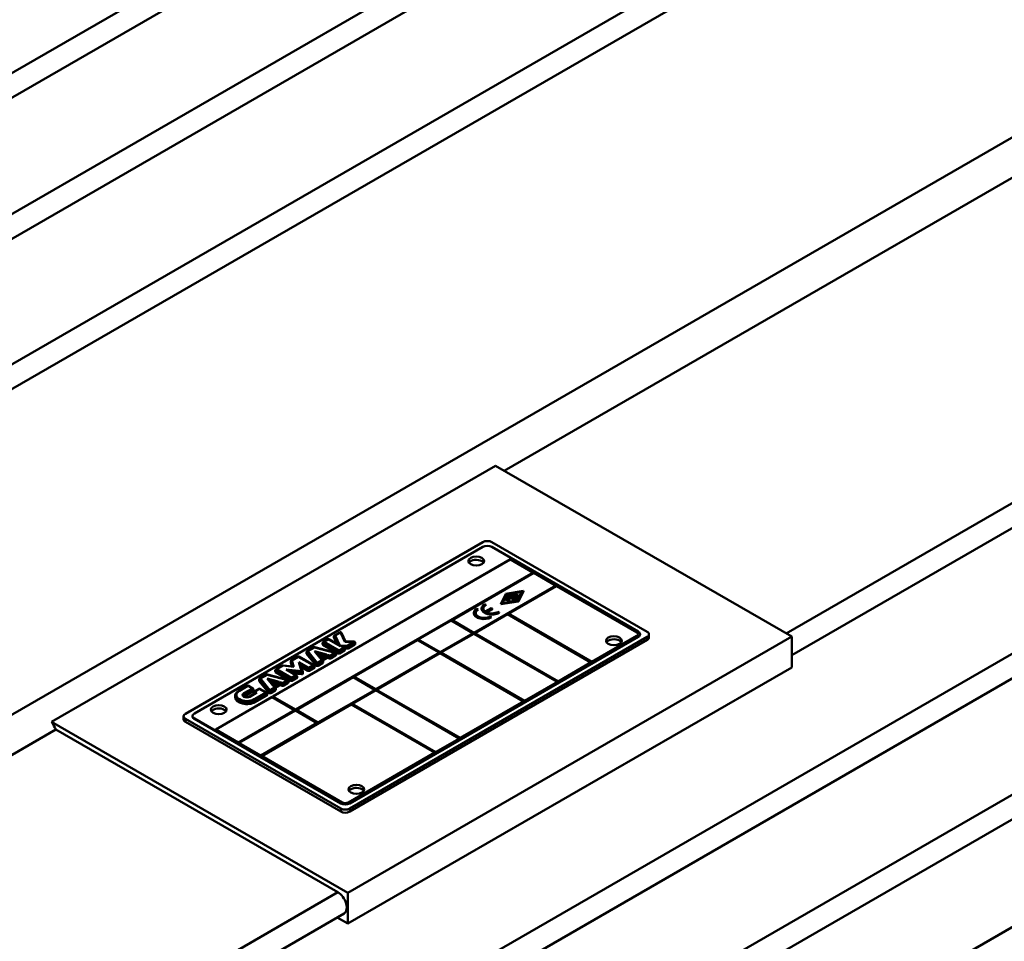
# Model space of a CAD drawing. Header units: millimetres. Extents: x -2791 to 2004, y -1887 to 1428.
# Tile 5 of 20: x -2023 to -1867, y -1302 to -1155. Entities that reach past the tile are written whole.
import ezdxf

# ---------------------------------------------------------------- set-up
doc = ezdxf.new("R2010")
doc.units = ezdxf.units.MM
doc.layers.add('AM_VIS', color=7, linetype='Continuous', lineweight=50)

msp = doc.modelspace()

# ---------------------------------------------------------------- linework, layer by layer
at = {"layer": 'AM_VIS'}
for p, q in [((-2038.235, -1171.308), (-1883.055, -1081.715)), ((-2034.99, -1173.377), (-1880.641, -1084.263)), ((-2027.62, -1187.638), (-1870.327, -1096.825)), ((-2026.923, -1191.178), (-1867.913, -1099.373)), ((-2034.722, -1215.712), (-1857.599, -1113.45)), ((-2190.071, -1309.345), (-1855.185, -1115.998)), ((-1855.185, -1167.874), (-2190.071, -1361.221)), ((-1946.25, -1226.87), (-1852.406, -1172.689)), ((-1901.324, -1252.808), (-1807.48, -1198.627)), ((-1900.465, -1256.254), (-1806.48, -1201.992)), ((-2134.332, -1411.308), (-1799.446, -1217.962)), ((-2133.332, -1414.673), (-1798.446, -1221.327)), ((-2018.362, -1266.886), (-1947.651, -1226.061)), ((-1947.651, -1226.061), (-1900.465, -1253.304)), ((-2127.61, -1429.886), (-1792.724, -1236.54)), ((-1997.03, -1265.592), (-1949.654, -1238.239)), ((-1995.616, -1265.551), (-1949.654, -1239.015)), ((-1948.24, -1238.239), (-1923.491, -1252.528)), ((-1948.24, -1239.015), (-1924.905, -1252.487)), ((-2126.61, -1433.251), (-1791.724, -1239.905)), ((-1945.27, -1240.975), (-1983.135, -1262.836)), ((-1945.27, -1241.016), (-1983.1, -1262.857)), ((-1941.664, -1243.057), (-1945.27, -1240.975)), ((-1945.27, -1241.016), (-1945.27, -1240.975)), ((-1941.699, -1243.077), (-1945.27, -1241.016)), ((-1979.529, -1264.919), (-1941.664, -1243.057)), ((-1941.558, -1243.118), (-1954.604, -1250.65)), ((-1941.558, -1243.159), (-1954.568, -1250.671)), ((-1938.057, -1245.139), (-1941.558, -1243.118)), ((-1941.558, -1243.159), (-1941.558, -1243.118)), ((-1938.093, -1245.159), (-1941.558, -1243.159)), ((-1951.104, -1252.671), (-1938.057, -1245.139)), ((-1937.951, -1245.2), (-1945.623, -1249.63)), ((-1937.951, -1245.241), (-1945.588, -1249.65)), ((-1925.117, -1252.61), (-1937.951, -1245.2)), ((-1937.951, -1245.241), (-1937.951, -1245.2)), ((-1925.117, -1252.651), (-1937.951, -1245.241)), ((-1946.805, -1248.103), (-1946.013, -1246.479)), ((-1945.875, -1246.558), (-1946.559, -1247.961)), ((-1945.875, -1246.599), (-1946.537, -1247.958)), ((-1946.013, -1246.479), (-1943.2, -1246.022)), ((-1943.446, -1246.164), (-1945.875, -1246.558)), ((-1943.467, -1246.208), (-1945.875, -1246.599)), ((-1945.875, -1246.599), (-1945.875, -1246.558)), ((-1945.685, -1246.94), (-1945.685, -1246.899)), ((-1945.002, -1246.736), (-1945.123, -1246.805)), ((-1945.002, -1246.777), (-1945.123, -1246.846)), ((-1945.123, -1246.846), (-1945.123, -1246.805)), ((-1945.002, -1246.777), (-1945.002, -1246.736)), ((-1944.861, -1246.654), (-1944.437, -1246.409)), ((-1944.295, -1246.981), (-1944.861, -1246.654)), ((-1944.861, -1246.695), (-1944.861, -1246.654)), ((-1944.295, -1247.022), (-1944.861, -1246.695)), ((-1944.316, -1246.479), (-1944.62, -1246.654)), ((-1944.62, -1246.654), (-1944.507, -1246.719)), ((-1944.316, -1246.519), (-1944.585, -1246.675)), ((-1944.507, -1246.719), (-1944.345, -1246.626)), ((-1944.437, -1246.409), (-1944.316, -1246.479)), ((-1944.246, -1246.683), (-1944.408, -1246.777)), ((-1944.408, -1246.777), (-1944.295, -1246.842)), ((-1944.246, -1246.724), (-1944.373, -1246.797)), ((-1944.345, -1246.626), (-1944.246, -1246.683)), ((-1944.316, -1246.519), (-1944.316, -1246.479)), ((-1944.295, -1246.842), (-1943.991, -1246.666)), ((-1943.871, -1246.736), (-1944.295, -1246.981)), ((-1943.871, -1246.777), (-1944.295, -1247.022)), ((-1944.246, -1246.724), (-1944.246, -1246.683)), ((-1944.129, -1247.566), (-1943.446, -1246.164)), ((-1943.2, -1246.022), (-1943.992, -1247.646)), ((-1943.2, -1246.063), (-1943.992, -1247.687)), ((-1943.991, -1246.666), (-1943.871, -1246.736)), ((-1943.871, -1246.777), (-1943.871, -1246.736)), ((-1943.2, -1246.063), (-1943.2, -1246.022)), ((-1949.384, -1248.139), (-1949.197, -1248.247)), ((-1949.197, -1248.288), (-1949.197, -1248.247)), ((-1943.992, -1247.646), (-1946.805, -1248.103)), ((-1943.992, -1247.687), (-1946.805, -1248.144)), ((-1946.805, -1248.144), (-1946.805, -1248.103)), ((-1946.559, -1247.961), (-1944.129, -1247.566)), ((-1946.134, -1247.389), (-1945.709, -1247.144)), ((-1946.014, -1247.458), (-1946.134, -1247.389)), ((-1946.134, -1247.43), (-1946.134, -1247.389)), ((-1946.014, -1247.499), (-1946.134, -1247.43)), ((-1945.851, -1247.365), (-1946.014, -1247.458)), ((-1945.851, -1247.405), (-1946.014, -1247.499)), ((-1946.014, -1247.499), (-1946.014, -1247.458)), ((-1945.405, -1247.622), (-1945.851, -1247.365)), ((-1945.851, -1247.405), (-1945.851, -1247.365)), ((-1945.405, -1247.663), (-1945.851, -1247.405)), ((-1945.589, -1247.213), (-1945.752, -1247.307)), ((-1945.752, -1247.307), (-1945.306, -1247.565)), ((-1945.589, -1247.254), (-1945.717, -1247.328)), ((-1945.709, -1247.144), (-1945.589, -1247.213)), ((-1945.589, -1247.254), (-1945.589, -1247.213)), ((-1945.306, -1247.565), (-1945.405, -1247.622)), ((-1945.306, -1247.605), (-1945.405, -1247.663)), ((-1945.405, -1247.663), (-1945.405, -1247.622)), ((-1945.306, -1247.605), (-1945.306, -1247.565)), ((-1945.257, -1247.031), (-1944.768, -1246.996)), ((-1944.747, -1247.094), (-1945.237, -1247.128)), ((-1945.237, -1247.169), (-1945.237, -1247.128)), ((-1944.747, -1247.135), (-1945.237, -1247.169)), ((-1945.002, -1247.389), (-1944.882, -1247.32)), ((-1945.002, -1247.43), (-1945.002, -1247.389)), ((-1944.747, -1247.135), (-1944.747, -1247.094)), ((-1944.319, -1247.267), (-1944.319, -1247.226)), ((-1944.295, -1247.022), (-1944.295, -1246.981)), ((-1943.992, -1247.687), (-1943.992, -1247.646)), ((-1951.092, -1249.558), (-1951.092, -1249.517)), ((-1945.73, -1249.691), (-1950.997, -1252.732)), ((-1945.73, -1249.732), (-1950.962, -1252.753)), ((-1950.613, -1248.849), (-1950.426, -1248.957)), ((-1950.426, -1248.997), (-1950.426, -1248.957)), ((-1949.863, -1248.848), (-1949.863, -1248.807)), ((-1949.284, -1249.312), (-1948.318, -1248.754)), ((-1948.134, -1248.86), (-1949.1, -1249.418)), ((-1948.134, -1248.901), (-1949.061, -1249.436)), ((-1948.318, -1248.754), (-1948.134, -1248.86)), ((-1948.134, -1248.901), (-1948.134, -1248.86)), ((-1947.256, -1249.368), (-1947.069, -1249.475)), ((-1947.069, -1249.516), (-1947.069, -1249.475)), ((-1932.401, -1257.386), (-1945.73, -1249.691)), ((-1945.73, -1249.732), (-1945.73, -1249.691)), ((-1932.436, -1257.407), (-1945.73, -1249.732)), ((-1945.623, -1249.63), (-1932.294, -1257.325)), ((-1954.71, -1250.711), (-1959.978, -1253.753)), ((-1954.71, -1250.752), (-1959.942, -1253.773)), ((-1951.21, -1252.732), (-1954.71, -1250.711)), ((-1954.71, -1250.752), (-1954.71, -1250.711)), ((-1951.245, -1252.753), (-1954.71, -1250.752)), ((-1954.604, -1250.65), (-1951.104, -1252.671)), ((-1948.485, -1250.077), (-1948.298, -1250.185)), ((-1948.298, -1250.226), (-1948.298, -1250.185)), ((-1973.274, -1253.097), (-1972.454, -1252.624)), ((-1973.174, -1253.107), (-1972.354, -1252.634)), ((-1972.369, -1254.841), (-1973.174, -1253.107)), ((-1972.354, -1252.634), (-1971.661, -1254.127)), ((-1972.173, -1252.713), (-1971.533, -1254.09)), ((-1956.478, -1255.774), (-1951.21, -1252.732)), ((-1951.104, -1252.794), (-1956.371, -1255.835)), ((-1951.104, -1252.834), (-1956.336, -1255.855)), ((-1937.775, -1260.489), (-1951.104, -1252.794)), ((-1951.104, -1252.834), (-1951.104, -1252.794)), ((-1937.81, -1260.509), (-1951.104, -1252.834)), ((-1950.997, -1252.732), (-1937.668, -1260.428)), ((-1932.294, -1257.325), (-1925.117, -1253.181)), ((-1925.117, -1252.651), (-1925.117, -1252.61)), ((-1924.612, -1252.936), (-1924.612, -1252.896)), ((-1923.198, -1253.426), (-1923.198, -1252.936)), ((-2122.051, -1447.792), (-1787.165, -1254.446)), ((-1975.184, -1254.519), (-1975.184, -1254.315)), ((-1975.125, -1254.601), (-1975.125, -1254.397)), ((-1975.125, -1254.397), (-1972.76, -1255.762)), ((-1975.125, -1254.601), (-1972.76, -1255.966)), ((-1975.084, -1254.142), (-1974.373, -1253.732)), ((-1974.984, -1254.152), (-1974.273, -1253.742)), ((-1972.618, -1255.517), (-1974.984, -1254.152)), ((-1974.273, -1253.742), (-1972.369, -1254.841)), ((-1974.173, -1253.732), (-1972.643, -1254.616)), ((-1973.374, -1253.474), (-1973.374, -1253.27)), ((-1973.367, -1253.504), (-1973.367, -1253.3)), ((-1973.367, -1253.3), (-1972.799, -1254.525)), ((-1973.367, -1253.504), (-1972.928, -1254.451)), ((-1971.314, -1254.764), (-1972.361, -1254.764)), ((-1972.361, -1254.764), (-1971.837, -1255.066)), ((-1971.661, -1254.127), (-1970.21, -1254.127)), ((-1971.573, -1254.09), (-1970.21, -1254.09)), ((-1970.21, -1254.127), (-1971.314, -1254.764)), ((-1971.314, -1254.764), (-1971.314, -1254.904)), ((-1900.465, -1253.304), (-1971.176, -1294.128)), ((-1971.102, -1254.968), (-1970.069, -1254.372)), ((-1971.102, -1255.172), (-1970.069, -1254.576)), ((-1924.905, -1253.304), (-1970.867, -1279.84)), ((-1924.905, -1253.345), (-1970.867, -1279.881)), ((-1923.491, -1253.345), (-1970.867, -1280.697)), ((-1923.491, -1253.835), (-1970.867, -1281.187)), ((-1960.084, -1253.814), (-1970.231, -1259.673)), ((-1970.21, -1254.127), (-1970.21, -1254.09)), ((-1960.084, -1253.855), (-1970.195, -1259.693)), ((-1970.069, -1254.372), (-1970.069, -1254.576)), ((-1970.01, -1254.494), (-1970.01, -1254.29)), ((-1956.584, -1255.835), (-1960.084, -1253.814)), ((-1960.084, -1253.855), (-1960.084, -1253.814)), ((-1956.619, -1255.855), (-1960.084, -1253.855)), ((-1959.978, -1253.753), (-1956.478, -1255.774)), ((-1924.905, -1253.345), (-1924.905, -1253.304)), ((-1923.491, -1253.835), (-1923.491, -1253.345)), ((-1900.465, -1258.203), (-1900.465, -1253.304)), ((-1977.754, -1256.003), (-1977.754, -1255.799)), ((-1977.736, -1255.848), (-1976.231, -1257.711)), ((-1977.736, -1256.052), (-1977.736, -1255.848)), ((-1977.736, -1256.052), (-1976.231, -1257.915)), ((-1977.654, -1255.626), (-1976.58, -1255.006)), ((-1977.554, -1255.636), (-1976.48, -1255.016)), ((-1976.05, -1257.498), (-1977.554, -1255.636)), ((-1974.55, -1256.152), (-1976.491, -1255.63)), ((-1976.491, -1255.63), (-1975.586, -1256.75)), ((-1976.48, -1255.016), (-1973.254, -1255.884)), ((-1976.428, -1254.986), (-1973.202, -1255.855)), ((-1976.136, -1255.915), (-1975.538, -1256.655)), ((-1976.031, -1256.045), (-1974.974, -1256.329)), ((-1975.82, -1256.305), (-1975.215, -1256.468)), ((-1975.586, -1256.75), (-1974.55, -1256.152)), ((-1975.543, -1256.658), (-1974.793, -1256.225)), ((-1974.435, -1256.184), (-1975.532, -1256.817)), ((-1973.983, -1256.305), (-1974.435, -1256.184)), ((-1973.254, -1255.884), (-1973.983, -1256.305)), ((-1973.842, -1256.55), (-1973.113, -1256.129)), ((-1973.842, -1256.754), (-1973.113, -1256.333)), ((-1973.113, -1256.129), (-1973.113, -1256.333)), ((-1973.054, -1256.252), (-1973.054, -1256.048)), ((-1972.76, -1255.762), (-1972.76, -1255.966)), ((-1971.837, -1255.066), (-1972.618, -1255.517)), ((-1972.477, -1255.762), (-1971.696, -1255.311)), ((-1972.477, -1255.966), (-1971.696, -1255.515)), ((-1972.477, -1255.966), (-1972.477, -1255.762)), ((-1972.19, -1254.829), (-1971.787, -1255.061)), ((-1972.061, -1254.904), (-1971.314, -1254.904)), ((-1971.696, -1255.311), (-1971.696, -1255.515)), ((-1971.682, -1255.189), (-1971.173, -1255.189)), ((-1971.667, -1255.475), (-1971.667, -1255.27)), ((-1971.173, -1254.985), (-1971.173, -1255.189)), ((-1971.102, -1255.172), (-1971.102, -1254.968)), ((-1966.731, -1261.693), (-1956.584, -1255.835)), ((-1956.478, -1255.896), (-1966.625, -1261.755)), ((-1956.478, -1255.937), (-1966.589, -1261.775)), ((-1943.149, -1263.592), (-1956.478, -1255.896)), ((-1956.478, -1255.937), (-1956.478, -1255.896)), ((-1943.184, -1263.612), (-1956.478, -1255.937)), ((-1956.371, -1255.835), (-1943.043, -1263.53)), ((-1981.484, -1257.881), (-1979.911, -1258.041)), ((-1980.273, -1257.458), (-1980.273, -1257.253)), ((-1980.27, -1257.478), (-1980.27, -1257.274)), ((-1980.27, -1257.274), (-1980.04, -1258.028)), ((-1980.27, -1257.478), (-1980.104, -1258.021)), ((-1980.173, -1257.08), (-1979.155, -1256.492)), ((-1980.073, -1257.09), (-1979.055, -1256.502)), ((-1979.767, -1258.093), (-1980.073, -1257.09)), ((-1979.055, -1256.502), (-1976.689, -1257.868)), ((-1977.4, -1258.278), (-1978.967, -1257.372)), ((-1978.967, -1257.372), (-1978.529, -1258.808)), ((-1978.955, -1256.492), (-1976.589, -1257.858)), ((-1978.669, -1257.828), (-1978.338, -1258.913)), ((-1978.653, -1257.881), (-1977.541, -1258.523)), ((-1976.689, -1257.868), (-1977.4, -1258.278)), ((-1976.231, -1257.711), (-1976.231, -1257.915)), ((-1975.321, -1257.078), (-1976.05, -1257.498)), ((-1975.909, -1257.743), (-1975.18, -1257.323)), ((-1975.909, -1257.948), (-1975.18, -1257.527)), ((-1975.909, -1257.948), (-1975.909, -1257.743)), ((-1975.532, -1256.817), (-1975.321, -1257.078)), ((-1975.325, -1256.918), (-1975.166, -1257.115)), ((-1975.267, -1256.99), (-1974.392, -1256.486)), ((-1975.18, -1257.323), (-1975.18, -1257.527)), ((-1975.155, -1257.13), (-1974.392, -1256.69)), ((-1975.121, -1257.445), (-1975.121, -1257.241)), ((-1974.392, -1256.69), (-1974.392, -1256.486)), ((-1974.392, -1256.486), (-1974.068, -1256.573)), ((-1974.392, -1256.69), (-1974.068, -1256.777)), ((-1974.068, -1256.573), (-1974.068, -1256.777)), ((-1973.842, -1256.754), (-1973.842, -1256.55)), ((-1937.668, -1260.428), (-1932.401, -1257.386)), ((-1985.196, -1259.98), (-1984.122, -1259.36)), ((-1985.096, -1259.99), (-1984.022, -1259.37)), ((-1984.022, -1259.37), (-1980.796, -1260.238)), ((-1983.97, -1259.34), (-1980.744, -1260.208)), ((-1982.723, -1258.872), (-1982.723, -1258.668)), ((-1982.665, -1258.954), (-1982.665, -1258.75)), ((-1982.665, -1258.75), (-1980.299, -1260.115)), ((-1982.665, -1258.954), (-1980.299, -1260.319)), ((-1982.623, -1258.495), (-1981.604, -1257.907)), ((-1982.523, -1258.505), (-1981.504, -1257.916)), ((-1980.158, -1259.87), (-1982.523, -1258.505)), ((-1981.504, -1257.916), (-1979.767, -1258.093)), ((-1978.529, -1258.808), (-1981.015, -1258.555)), ((-1981.015, -1258.555), (-1979.448, -1259.46)), ((-1980.598, -1258.728), (-1979.348, -1259.45)), ((-1980.283, -1258.91), (-1978.564, -1259.085)), ((-1979.448, -1259.46), (-1980.158, -1259.87)), ((-1979.854, -1259.158), (-1978.564, -1259.289)), ((-1978.577, -1258.128), (-1977.541, -1258.727)), ((-1978.564, -1259.085), (-1978.564, -1259.289)), ((-1978.329, -1259.176), (-1978.329, -1258.971)), ((-1977.541, -1258.523), (-1977.541, -1258.727)), ((-1977.258, -1258.523), (-1976.548, -1258.113)), ((-1977.258, -1258.727), (-1976.548, -1258.317)), ((-1977.258, -1258.727), (-1977.258, -1258.523)), ((-1976.548, -1258.113), (-1976.548, -1258.317)), ((-1976.489, -1258.235), (-1976.489, -1258.031)), ((-1971.176, -1299.027), (-1900.465, -1258.203)), ((-1985.296, -1260.357), (-1985.296, -1260.153)), ((-1985.277, -1260.202), (-1983.773, -1262.065)), ((-1985.277, -1260.406), (-1985.277, -1260.202)), ((-1985.277, -1260.406), (-1983.773, -1262.269)), ((-1983.591, -1261.852), (-1985.096, -1259.99)), ((-1982.092, -1260.506), (-1984.032, -1259.984)), ((-1984.032, -1259.984), (-1983.127, -1261.104)), ((-1983.677, -1260.268), (-1983.079, -1261.009)), ((-1983.572, -1260.399), (-1982.515, -1260.683)), ((-1983.361, -1260.659), (-1982.756, -1260.822)), ((-1983.127, -1261.104), (-1982.092, -1260.506)), ((-1983.084, -1261.012), (-1982.335, -1260.579)), ((-1981.976, -1260.537), (-1983.073, -1261.171)), ((-1982.808, -1261.344), (-1981.933, -1260.84)), ((-1981.524, -1260.659), (-1981.976, -1260.537)), ((-1981.933, -1261.044), (-1981.933, -1260.84)), ((-1981.933, -1260.84), (-1981.609, -1260.927)), ((-1981.609, -1260.927), (-1981.609, -1261.131)), ((-1980.796, -1260.238), (-1981.524, -1260.659)), ((-1981.383, -1260.904), (-1980.654, -1260.483)), ((-1981.383, -1261.108), (-1980.654, -1260.687)), ((-1981.383, -1261.108), (-1981.383, -1260.904)), ((-1980.654, -1260.483), (-1980.654, -1260.687)), ((-1980.596, -1260.606), (-1980.596, -1260.402)), ((-1980.299, -1260.115), (-1980.299, -1260.319)), ((-1980.017, -1260.115), (-1979.306, -1259.705)), ((-1980.017, -1260.319), (-1979.306, -1259.909)), ((-1980.017, -1260.319), (-1980.017, -1260.115)), ((-1970.337, -1259.734), (-1979.423, -1264.98)), ((-1970.337, -1259.775), (-1979.388, -1265)), ((-1979.306, -1259.705), (-1979.306, -1259.909)), ((-1979.248, -1259.828), (-1979.248, -1259.623)), ((-1966.837, -1261.755), (-1970.337, -1259.734)), ((-1970.337, -1259.775), (-1970.337, -1259.734)), ((-1966.872, -1261.775), (-1970.337, -1259.775)), ((-1970.231, -1259.673), (-1966.731, -1261.693)), ((-1943.043, -1263.53), (-1937.775, -1260.489)), ((-1988.539, -1261.91), (-1987.191, -1261.132)), ((-1988.439, -1261.92), (-1987.091, -1261.142)), ((-1986.38, -1261.552), (-1987.729, -1262.33)), ((-1987.587, -1262.575), (-1986.239, -1261.797)), ((-1987.587, -1262.779), (-1986.239, -1262.001)), ((-1987.587, -1262.779), (-1987.587, -1262.575)), ((-1987.091, -1261.142), (-1986.38, -1261.552)), ((-1986.991, -1261.132), (-1986.28, -1261.542)), ((-1986.884, -1262.866), (-1985.849, -1262.268)), ((-1986.784, -1262.876), (-1985.649, -1262.221)), ((-1986.239, -1261.797), (-1986.239, -1262.001)), ((-1986.18, -1261.919), (-1986.18, -1261.715)), ((-1986.18, -1262.397), (-1986.18, -1262.193)), ((-1986.122, -1262.426), (-1986.122, -1262.274)), ((-1986.122, -1262.274), (-1985.991, -1262.35)), ((-1986.08, -1262.02), (-1985.37, -1261.61)), ((-1984.229, -1262.221), (-1986.074, -1263.286)), ((-1985.98, -1262.029), (-1985.27, -1261.619)), ((-1985.649, -1262.221), (-1985.98, -1262.029)), ((-1985.932, -1263.53), (-1984.088, -1262.465)), ((-1985.27, -1261.619), (-1984.229, -1262.221)), ((-1985.17, -1261.61), (-1984.129, -1262.211)), ((-1984.088, -1262.465), (-1984.088, -1262.67)), ((-1984.029, -1262.588), (-1984.029, -1262.384)), ((-1983.773, -1262.065), (-1983.773, -1262.269)), ((-1982.863, -1261.432), (-1983.591, -1261.852)), ((-1983.45, -1262.097), (-1982.721, -1261.677)), ((-1983.45, -1262.301), (-1982.721, -1261.881)), ((-1983.45, -1262.301), (-1983.45, -1262.097)), ((-1983.073, -1261.171), (-1982.863, -1261.432)), ((-1982.867, -1261.272), (-1982.707, -1261.469)), ((-1982.721, -1261.677), (-1982.721, -1261.881)), ((-1982.696, -1261.484), (-1981.933, -1261.044)), ((-1982.663, -1261.799), (-1982.663, -1261.595)), ((-1981.933, -1261.044), (-1981.609, -1261.131)), ((-1975.923, -1267.001), (-1966.837, -1261.755)), ((-1966.731, -1261.816), (-1970.514, -1264)), ((-1966.731, -1261.857), (-1970.478, -1264.02)), ((-1953.402, -1269.511), (-1966.731, -1261.816)), ((-1966.731, -1261.857), (-1966.731, -1261.816)), ((-1953.437, -1269.532), (-1966.731, -1261.857)), ((-1966.625, -1261.755), (-1953.296, -1269.45)), ((-1983.242, -1262.898), (-1992.222, -1268.082)), ((-1983.242, -1262.939), (-1992.186, -1268.103)), ((-1989.129, -1262.97), (-1989.129, -1262.766)), ((-1985.932, -1263.735), (-1984.088, -1262.67)), ((-1985.932, -1263.735), (-1985.932, -1263.53)), ((-1970.62, -1264.061), (-1984.903, -1272.308)), ((-1970.62, -1264.102), (-1984.868, -1272.328)), ((-1979.635, -1264.98), (-1983.242, -1262.898)), ((-1983.242, -1262.939), (-1983.242, -1262.898)), ((-1979.671, -1265), (-1983.242, -1262.939)), ((-1983.135, -1262.836), (-1979.529, -1264.919)), ((-1957.291, -1271.757), (-1970.62, -1264.061)), ((-1970.62, -1264.102), (-1970.62, -1264.061)), ((-1957.326, -1271.777), (-1970.62, -1264.102)), ((-1970.514, -1264), (-1957.185, -1271.695)), ((-1953.296, -1269.45), (-1943.149, -1263.592)), ((-1988.616, -1270.165), (-1979.635, -1264.98)), ((-1979.529, -1265.041), (-1988.509, -1270.226)), ((-1979.529, -1265.082), (-1988.474, -1270.246)), ((-1976.029, -1267.062), (-1979.529, -1265.041)), ((-1979.529, -1265.082), (-1979.529, -1265.041)), ((-1976.064, -1267.082), (-1979.529, -1265.082)), ((-1979.423, -1264.98), (-1975.923, -1267.001)), ((-1971.176, -1294.128), (-2018.362, -1266.886)), ((-1997.323, -1266.49), (-1997.323, -1266)), ((-1972.281, -1280.697), (-1997.03, -1266.409)), ((-1997.03, -1266.899), (-1997.03, -1266.409)), ((-1972.281, -1281.187), (-1997.03, -1266.899)), ((-1995.909, -1266), (-1995.909, -1265.96)), ((-1972.281, -1279.84), (-1995.616, -1266.368)), ((-1995.616, -1266.409), (-1995.616, -1266.368)), ((-1972.281, -1279.881), (-1995.616, -1266.409)), ((-1985.009, -1272.247), (-1976.029, -1267.062)), ((-2187.291, -1366.035), (-2017.668, -1268.103)), ((-2017.668, -1268.103), (-1972.742, -1294.041)), ((-1992.222, -1268.082), (-1988.616, -1270.165)), ((-1988.509, -1270.226), (-1985.009, -1272.247)), ((-1957.185, -1271.695), (-1953.402, -1269.511)), ((-1971.079, -1279.718), (-1957.291, -1271.757)), ((-1984.903, -1272.308), (-1972.069, -1279.718)), ((-1972.281, -1279.881), (-1972.281, -1279.84)), ((-1970.867, -1279.881), (-1970.867, -1279.84)), ((-1972.281, -1281.187), (-1972.281, -1280.697)), ((-1970.867, -1281.187), (-1970.867, -1280.697)), ((-2142.365, -1391.973), (-1972.742, -1294.041)), ((-1971.176, -1294.128), (-1971.176, -1299.027)), ((-2141.365, -1395.338), (-1971.742, -1297.406)), ((-1972.863, -1298.053), (-1971.176, -1299.027))]:
    msp.add_line(p, q, dxfattribs=at)
for centre, radius, start, end in [((-1973.174, -1253.27), 0.2, 120, 180), ((-1972.354, -1252.797), 0.2, 24.89574, 120), ((-1974.984, -1254.315), 0.2, 120, 180), ((-1974.273, -1253.905), 0.2, 60, 120), ((-1970.21, -1254.29), 0.2, 0, 90), ((-1977.554, -1255.799), 0.2, 120, 180), ((-1976.48, -1255.179), 0.2, 74.932, 120), ((-1973.254, -1256.048), 0.2, 0, 74.932), ((-1971.921, -1255.278), 0.255, 1.70088, 58.29912), ((-1981.504, -1258.08), 0.2, 84.18775, 120), ((-1980.073, -1257.253), 0.2, 120, 180), ((-1979.055, -1256.665), 0.2, 60, 120), ((-1976.689, -1258.031), 0.2, 0, 60), ((-1975.321, -1257.241), 0.2, 0, 38.92659), ((-1984.022, -1259.533), 0.2, 74.932, 120), ((-1982.523, -1258.668), 0.2, 120, 180), ((-1979.448, -1259.623), 0.2, 0, 60), ((-1978.529, -1258.971), 0.2, 0, 16.98147), ((-1985.096, -1260.153), 0.2, 120, 180), ((-1980.796, -1260.402), 0.2, 0, 74.932), ((-1987.091, -1261.305), 0.2, 60, 120), ((-1986.38, -1261.715), 0.2, 0, 60), ((-1985.98, -1262.193), 0.2, 120, 180), ((-1985.27, -1261.783), 0.2, 60, 120), ((-1984.229, -1262.384), 0.2, 360, 60), ((-1982.863, -1261.595), 0.2, 0, 38.92659)]:
    msp.add_arc(centre, radius, start, end, dxfattribs=at)
for centre, major_axis, ratio, start_param, end_param in [((-1964.73, -1234.329), (136, -235.559), 0.5773503, 6.0460611, 8.6393798), ((-1948.947, -1238.648), (1, 0), 0.5773503, 0.7853982, 2.3561945), ((-1948.947, -1239.423), (1, 0), 0.5773503, 0.7853982, 2.3561945), ((-1950.715, -1241.261), (1.25, 0), 0.5773503, 0.7853982, 7.0685835), ((-1950.715, -1241.791), (1.25, 0), 0.5773503, 0.7853982, 2.7650629), ((-1950.715, -1241.791), (1.25, 0), 0.5773503, 0.3765297, 0.7853982), ((-1945.285, -1246.899), (0.4, 0), 0.5773503, 0.7853982, 4.8336307), ((-1945.285, -1246.899), (0.23, 0), 0.5773503, 0.7853982, 4.8336307), ((-1945.285, -1246.94), (0.23, 0), 0.5773503, 0.7853982, 2.9872619), ((-1948.226, -1248.807), (1.637, 0), 0.5773503, 2.3561945, 5.4977871), ((-1948.226, -1248.807), (1.373, 0), 0.5773503, 2.3561945, 3.8321371), ((-1948.226, -1248.848), (1.373, 0), 0.5773503, 2.3561945, 3.1158317), ((-1945.285, -1246.94), (0.4, 0), 0.5773503, 3.1415927, 4.8336307), ((-1944.719, -1247.226), (0.4, 0), 0.5773503, 3.9269908, 7.9752233), ((-1944.719, -1247.267), (0.4, 0), 0.5773503, 3.9269908, 6.2831853), ((-1944.719, -1247.226), (0.23, 0), 0.5773503, 3.9269908, 7.9752233), ((-1944.719, -1247.267), (0.23, 0), 0.5773503, 0.1543308, 1.692038), ((-1949.455, -1249.517), (1.637, 0), 0.5773503, 2.3561945, 5.4977871), ((-1949.455, -1249.558), (1.637, 0), 0.5773503, 3.1415927, 5.4977871), ((-1949.455, -1249.517), (1.373, 0), 0.5773503, 2.3561945, 5.4977871), ((-1949.455, -1249.558), (1.373, 0), 0.5773503, 2.3561945, 3.1158317), ((-1948.226, -1248.848), (1.637, 0), 0.5773503, 3.1415927, 5.4977871), ((-1948.226, -1248.807), (1.373, 0), 0.5773503, 4.0218446, 5.4977871), ((-1973.174, -1253.27), (0.181, 0.084), 0.788676, 1.2199217, 2.790718), ((-1973.174, -1253.27), (0.1, -0.173), 0.5773503, 2.3561945, 3.1415927), ((-1972.354, -1252.797), (0.1, -0.173), 0.5773503, 2.3561945, 3.1415927), ((-1972.354, -1252.797), (0.181, 0.084), 0.788676, 0, 1.2199217), ((-1928.794, -1253.957), (1.25, 0), 0.5773503, 3.9269908, 10.2101761), ((-1925.612, -1252.896), (0.7, 0), 0.5773503, 5.4977871, 7.0685835), ((-1925.612, -1252.936), (0.7, 0), 0.5773503, 0.0505291, 0.7853982), ((-1925.612, -1252.896), (1, 0), 0.5773503, 5.4977871, 7.0685835), ((-1925.612, -1252.936), (1, 0), 0.5773503, 5.4977871, 6.2831853), ((-1924.198, -1252.936), (1, 0), 0.5773503, 5.4977871, 7.0685835), ((-1974.984, -1254.315), (0.2, 0), 0.5773503, 3.1415927, 3.9269908), ((-1974.984, -1254.519), (0.2, 0), 0.5773503, 3.1415927, 3.9269908), ((-1974.984, -1254.315), (0.1, 0.173), 0.5773503, 0.7853982, 2.3561945), ((-1974.984, -1254.315), (0.1, -0.173), 0.5773503, 2.3561945, 3.1415927), ((-1974.273, -1253.905), (0.1, -0.173), 0.5773503, 2.3561945, 3.1415927), ((-1974.273, -1253.905), (0.1, 0.173), 0.5773503, 0, 0.7853982), ((-1973.174, -1253.27), (0.2, 0), 0.5773503, 3.1415927, 3.4033881), ((-1973.174, -1253.474), (0.2, 0), 0.5773503, 3.1415927, 3.4033881), ((-1972.369, -1255.004), (-0.377, 0.412), 0.2019073, 4.9296507, 5.7150489), ((-1972.361, -1254.846), (0.241, -0.064), 0.3178372, 0.8703574, 1.6557556), ((-1971.661, -1254.29), (-0.122, -0.191), 0.488402, 3.4438136, 4.0592934), ((-1971.314, -1254.928), (0.203, -0.086), 0.7115312, 0.2940013, 1.8647976), ((-1970.21, -1254.29), (0.1, -0.173), 0.5773503, 0.7853982, 2.3561945), ((-1970.21, -1254.29), (0.2, 0), 0.5773503, 5.4977871, 6.2831853), ((-1970.21, -1254.494), (0.2, 0), 0.5773503, 5.4977871, 6.2831853), ((-1928.794, -1254.447), (1.25, 0), 0.5773503, 0.7853982, 2.7953017), ((-1928.794, -1254.447), (1.25, 0), 0.5773503, 0.3462909, 0.7853982), ((-1924.198, -1253.426), (1, 0), 0.5773503, 5.4977871, 6.2831853), ((-1977.554, -1255.799), (0.2, 0), 0.5773503, 3.1415927, 3.5779232), ((-1977.554, -1256.003), (0.2, 0), 0.5773503, 3.1415927, 3.5779232), ((-1977.554, -1255.799), (0.156, 0.126), 0.7399978, 1.0320917, 2.602888), ((-1977.554, -1255.799), (0.1, -0.173), 0.5773503, 2.3561945, 3.1415927), ((-1976.48, -1255.179), (0.1, -0.173), 0.5773503, 2.3561945, 3.1415927), ((-1976.491, -1255.793), (0.406, -0.265), 0.2870256, 0.7234735, 1.7555652), ((-1976.48, -1255.179), (-0.052, -0.193), 0.3450651, 3.1415927, 3.8041466), ((-1974.55, -1256.316), (-0.343, -0.045), 0.4692865, 4.6509669, 5.436365), ((-1974.435, -1256.347), (0.028, -0.214), 0.148224, 0.8468203, 2.4176166), ((-1973.983, -1256.468), (-0.052, -0.193), 0.3450651, 3.8041466, 5.3749429), ((-1973.983, -1256.468), (0.1, -0.173), 0.5773503, 0.7853982, 2.3561945), ((-1973.254, -1256.048), (-0.052, -0.193), 0.3450651, 3.1415927, 3.8041466), ((-1973.254, -1256.048), (0.1, -0.173), 0.5773503, 0.7853982, 2.3561945), ((-1973.254, -1256.048), (0.2, 0), 0.5773503, 5.4977871, 6.2831853), ((-1973.254, -1256.252), (0.2, 0), 0.5773503, 5.4977871, 6.2831853), ((-1972.618, -1255.68), (0.1, 0.173), 0.5773503, 0.7853982, 2.3561945), ((-1972.618, -1255.68), (0.2, 0), 0.5773503, 3.9269908, 5.4977871), ((-1972.618, -1255.885), (0.2, 0), 0.5773503, 3.9269908, 5.4977871), ((-1972.618, -1255.68), (0.1, -0.173), 0.5773503, 0.7853982, 2.3561945), ((-1971.837, -1255.148), (0.05, 0.0866), 0.5773503, 0, 0.7853982), ((-1971.837, -1255.23), (0.1, -0.173), 0.5773503, 0.7853982, 2.3561945), ((-1971.767, -1255.27), (0.1, 0), 0.5773503, 5.4977871, 6.2831853), ((-1971.767, -1255.475), (0.1, 0), 0.5773503, 5.4977871, 6.2831853), ((-1971.314, -1254.985), (0.141, 0), 0.5773503, 0, 1.5707963), ((-1971.173, -1254.928), (0.1, 0), 0.5773503, 4.712389, 5.4977871), ((-1971.173, -1255.132), (0.1, 0), 0.5773503, 4.712389, 5.4977871), ((-1981.504, -1258.08), (0.1, -0.173), 0.5773503, 2.3561945, 3.1415927), ((-1981.504, -1258.08), (-0.02, -0.199), 0.1417696, 3.1415927, 3.7643058), ((-1980.073, -1257.253), (0.2, 0), 0.5773503, 3.1415927, 3.3161087), ((-1980.073, -1257.458), (0.2, 0), 0.5773503, 3.1415927, 3.3161087), ((-1980.073, -1257.253), (0.191, 0.058), 0.8040946, 1.3300083, 2.9008046), ((-1980.073, -1257.253), (0.1, -0.173), 0.5773503, 2.3561945, 3.1415927), ((-1979.055, -1256.665), (0.1, -0.173), 0.5773503, 2.3561945, 3.1415927), ((-1979.055, -1256.665), (0.1, 0.173), 0.5773503, 0, 0.7853982), ((-1978.967, -1257.536), (0.296, -0.372), 0.2220449, 0.5130931, 1.8431014), ((-1976.689, -1258.031), (0.1, 0.173), 0.5773503, 0, 0.7853982), ((-1976.689, -1258.031), (0.1, -0.173), 0.5773503, 0.7853982, 2.3561945), ((-1976.05, -1257.662), (0.156, 0.126), 0.7399978, 1.0320917, 2.602888), ((-1976.05, -1257.662), (0.2, 0), 0.5773503, 3.5779232, 5.4977871), ((-1976.05, -1257.662), (0.1, -0.173), 0.5773503, 0.7853982, 2.3561945), ((-1975.586, -1256.913), (-0.048, -0.257), 0.1449692, 3.2649394, 4.0503376), ((-1975.532, -1256.98), (0.239, -0.044), 0.6665321, 0.6620514, 1.6941431), ((-1975.321, -1257.241), (0.156, 0.126), 0.7399978, 0, 1.0320917), ((-1975.321, -1257.241), (0.1, -0.173), 0.5773503, 0.7853982, 2.3561945), ((-1975.321, -1257.241), (0.2, 0), 0.5773503, 5.4977871, 6.2831853), ((-1975.321, -1257.445), (0.2, 0), 0.5773503, 5.4977871, 6.2831853), ((-1973.983, -1256.468), (0.2, 0), 0.5773503, 4.2760584, 5.4977871), ((-1973.983, -1256.673), (0.2, 0), 0.5773503, 4.2760584, 5.4977871), ((-1984.022, -1259.533), (0.1, -0.173), 0.5773503, 2.3561945, 3.1415927), ((-1984.022, -1259.533), (-0.052, -0.193), 0.3450651, 3.1415927, 3.8041466), ((-1982.523, -1258.668), (0.2, 0), 0.5773503, 3.1415927, 3.9269908), ((-1982.523, -1258.872), (0.2, 0), 0.5773503, 3.1415927, 3.9269908), ((-1982.523, -1258.668), (0.1, 0.173), 0.5773503, 0.7853982, 2.3561945), ((-1982.523, -1258.668), (0.1, -0.173), 0.5773503, 2.3561945, 3.1415927), ((-1981.015, -1258.718), (0.588, -0.19), 0.2523059, 0.8667407, 1.6521388), ((-1979.767, -1258.257), (-0.231, 0.19), 0.449186, 5.0660365, 5.6887497), ((-1979.448, -1259.623), (0.1, 0.173), 0.5773503, 0, 0.7853982), ((-1979.448, -1259.623), (0.1, -0.173), 0.5773503, 0.7853982, 2.3561945), ((-1978.529, -1258.971), (-0.02, -0.199), 0.1417696, 3.7643058, 5.3351021), ((-1978.529, -1258.971), (0.2, 0), 0.5773503, 4.5378729, 6.2831853), ((-1978.529, -1259.176), (0.2, 0), 0.5773503, 4.5378729, 6.2831853), ((-1978.529, -1258.971), (0.191, 0.058), 0.8040946, 0, 1.3300083), ((-1977.4, -1258.441), (0.1, 0.173), 0.5773503, 0.7853982, 2.3561945), ((-1977.4, -1258.441), (0.2, 0), 0.5773503, 3.9269908, 5.4977871), ((-1977.4, -1258.645), (0.2, 0), 0.5773503, 3.9269908, 5.4977871), ((-1977.4, -1258.441), (0.1, -0.173), 0.5773503, 0.7853982, 2.3561945), ((-1976.689, -1258.031), (0.2, 0), 0.5773503, 5.4977871, 6.2831853), ((-1976.689, -1258.235), (0.2, 0), 0.5773503, 5.4977871, 6.2831853), ((-1976.05, -1257.866), (0.2, 0), 0.5773503, 3.5779232, 5.4977871), ((-1985.096, -1260.153), (0.2, 0), 0.5773503, 3.1415927, 3.5779232), ((-1985.096, -1260.357), (0.2, 0), 0.5773503, 3.1415927, 3.5779232), ((-1985.096, -1260.153), (0.156, 0.126), 0.7399978, 1.0320917, 2.602888), ((-1985.096, -1260.153), (0.1, -0.173), 0.5773503, 2.3561945, 3.1415927), ((-1984.032, -1260.147), (0.406, -0.265), 0.2870256, 0.7234735, 1.7555652), ((-1983.127, -1261.267), (-0.048, -0.257), 0.1449692, 3.2649394, 4.0503376), ((-1982.092, -1260.67), (-0.343, -0.045), 0.4692865, 4.6509669, 5.436365), ((-1981.976, -1260.701), (0.028, -0.214), 0.148224, 0.8468203, 2.4176166), ((-1981.524, -1260.822), (-0.052, -0.193), 0.3450651, 3.8041466, 5.3749429), ((-1981.524, -1260.822), (0.2, 0), 0.5773503, 4.2760584, 5.4977871), ((-1981.524, -1260.822), (0.1, -0.173), 0.5773503, 0.7853982, 2.3561945), ((-1980.796, -1260.402), (-0.052, -0.193), 0.3450651, 3.1415927, 3.8041466), ((-1980.796, -1260.402), (0.1, -0.173), 0.5773503, 0.7853982, 2.3561945), ((-1980.796, -1260.402), (0.2, 0), 0.5773503, 5.4977871, 6.2831853), ((-1980.796, -1260.606), (0.2, 0), 0.5773503, 5.4977871, 6.2831853), ((-1980.158, -1260.033), (0.1, 0.173), 0.5773503, 0.7853982, 2.3561945), ((-1980.158, -1260.033), (0.2, 0), 0.5773503, 3.9269908, 5.4977871), ((-1980.158, -1260.238), (0.2, 0), 0.5773503, 3.9269908, 5.4977871), ((-1980.158, -1260.033), (0.1, -0.173), 0.5773503, 0.7853982, 2.3561945), ((-1979.448, -1259.623), (0.2, 0), 0.5773503, 5.4977871, 6.2831853), ((-1979.448, -1259.828), (0.2, 0), 0.5773503, 5.4977871, 6.2831853), ((-1987.256, -1262.603), (1.672, 0), 0.5773503, 2.3561945, 5.4977871), ((-1988.439, -1262.083), (0.1, -0.173), 0.5773503, 2.3561945, 3.1415927), ((-1987.256, -1262.603), (0.668, 0), 0.5773503, 2.3561945, 5.4977871), ((-1987.729, -1262.493), (0.1, -0.173), 0.5773503, 0.7853982, 2.3561945), ((-1987.256, -1262.766), (0.468, 0), 0.5773503, 2.3561945, 3.1415927), ((-1987.091, -1261.305), (0.1, -0.173), 0.5773503, 2.3561945, 3.1415927), ((-1987.091, -1261.305), (0.1, 0.173), 0.5773503, 0, 0.7853982), ((-1986.38, -1261.715), (0.1, 0.173), 0.5773503, 0, 0.7853982), ((-1986.38, -1261.715), (0.1, -0.173), 0.5773503, 0.7853982, 2.3561945), ((-1986.38, -1261.715), (0.2, 0), 0.5773503, 5.4977871, 6.2831853), ((-1986.38, -1261.919), (0.2, 0), 0.5773503, 5.4977871, 6.2831853), ((-1985.98, -1262.193), (0.2, 0), 0.5773503, 3.1415927, 3.9269908), ((-1985.98, -1262.397), (0.2, 0), 0.5773503, 3.1415927, 3.5974016), ((-1985.98, -1262.193), (0.1, 0.173), 0.5773503, 0.7853982, 2.3561945), ((-1985.98, -1262.193), (0.1, -0.173), 0.5773503, 2.3561945, 3.1415927), ((-1985.649, -1262.384), (-0.283, 0), 0.5773503, 4.712389, 5.4977871), ((-1985.27, -1261.783), (0.1, -0.173), 0.5773503, 2.3561945, 3.1415927), ((-1985.27, -1261.783), (0.1, 0.173), 0.5773503, 0, 0.7853982), ((-1984.229, -1262.384), (0.1, 0.173), 0.5773503, 0, 0.7853982), ((-1984.229, -1262.384), (0.1, -0.173), 0.5773503, 0.7853982, 2.3561945), ((-1984.229, -1262.384), (0.2, 0), 0.5773503, 5.4977871, 6.2831853), ((-1984.229, -1262.588), (0.2, 0), 0.5773503, 5.4977871, 6.2831853), ((-1983.591, -1262.016), (0.156, 0.126), 0.7399978, 1.0320917, 2.602888), ((-1983.591, -1262.016), (0.2, 0), 0.5773503, 3.5779232, 5.4977871), ((-1983.591, -1262.22), (0.2, 0), 0.5773503, 3.5779232, 5.4977871), ((-1983.591, -1262.016), (0.1, -0.173), 0.5773503, 0.7853982, 2.3561945), ((-1983.073, -1261.334), (0.239, -0.044), 0.6665321, 0.6620514, 1.6941431), ((-1982.863, -1261.595), (0.156, 0.126), 0.7399978, 0, 1.0320917), ((-1982.863, -1261.595), (0.1, -0.173), 0.5773503, 0.7853982, 2.3561945), ((-1982.863, -1261.595), (0.2, 0), 0.5773503, 5.4977871, 6.2831853), ((-1982.863, -1261.799), (0.2, 0), 0.5773503, 5.4977871, 6.2831853), ((-1981.524, -1261.026), (0.2, 0), 0.5773503, 4.2760584, 5.4977871), ((-1991.727, -1264.939), (1.25, 0), 0.5773503, 0.7853982, 7.0685835), ((-1987.256, -1262.766), (1.872, 0), 0.5773503, 3.1415927, 5.4977871), ((-1987.256, -1262.97), (1.872, 0), 0.5773503, 3.1415927, 5.4977871), ((-1987.256, -1262.97), (0.468, 0), 0.5773503, 2.3561945, 2.6408416), ((-1986.784, -1263.039), (0.1, -0.173), 0.5773503, 2.3561945, 3.1415927), ((-1986.074, -1263.449), (0.1, -0.173), 0.5773503, 0.7853982, 2.3561945), ((-1996.323, -1266), (1, 0), 0.5773503, 2.3561945, 3.9269908), ((-1994.909, -1265.96), (1, 0), 0.5773503, 2.3561945, 3.9269908), ((-1991.727, -1265.47), (1.25, 0), 0.5773503, 0.7853982, 2.7650629), ((-1991.727, -1265.47), (1.25, 0), 0.5773503, 0.3765297, 0.7853982), ((-2130.049, -1329.777), (111, -192.258), 0.5773503, 1.5582757, 1.5645873), ((-1996.323, -1266.49), (1, 0), 0.5773503, 3.1415927, 3.9269908), ((-1994.909, -1266), (1, 0), 0.5773503, 3.1415927, 3.9269908), ((-1969.806, -1277.635), (1.25, 0), 0.5773503, 3.9269908, 10.2101761), ((-1969.806, -1278.125), (1.25, 0), 0.5773503, 0.7853982, 2.7953017), ((-1969.806, -1278.125), (1.25, 0), 0.5773503, 0.3462909, 0.7853982), ((-1971.574, -1279.432), (1, 0), 0.5773503, 3.9269908, 5.4977871), ((-1971.574, -1279.432), (0.7, 0), 0.5773503, 3.9269908, 5.4977871), ((-1971.574, -1279.473), (1, 0), 0.5773503, 3.9269908, 5.4977871), ((-1971.574, -1280.289), (1, 0), 0.5773503, 3.9269908, 5.4977871), ((-1971.574, -1280.779), (1, 0), 0.5773503, 3.9269908, 5.4977871), ((-1972.742, -1295.674), (1, -1.732), 0.5773503, 0, 2.3561945)]:
    msp.add_ellipse(centre, major_axis=major_axis, ratio=ratio, start_param=start_param, end_param=end_param, dxfattribs=at)
for points, knots in [([(-1994.438, -937.403), (-1992.046, -936.052), (-1989.63, -934.745), (-1987.191, -933.485), (-1984.73, -932.27), (-1982.249, -931.103), (-1979.748, -929.982), (-1977.23, -928.909), (-1974.695, -927.884), (-1972.146, -926.907), (-1969.582, -925.978), (-1967.006, -925.097), (-1964.419, -924.264), (-1961.822, -923.48), (-1959.217, -922.744), (-1956.604, -922.056), (-1953.986, -921.416), (-1951.362, -920.823), (-1948.735, -920.278), (-1946.105, -919.78), (-1943.474, -919.328), (-1940.597, -918.886), (-1937.721, -918.499), (-1934.847, -918.166), (-1931.976, -917.886), (-1929.109, -917.659), (-1926.248, -917.482), (-1923.393, -917.357), (-1920.545, -917.281), (-1917.705, -917.255), (-1914.873, -917.277), (-1912.052, -917.346), (-1909.24, -917.461), (-1906.439, -917.622), (-1903.649, -917.828), (-1900.871, -918.078), (-1898.106, -918.37), (-1895.352, -918.705), (-1892.612, -919.081), (-1889.885, -919.497), (-1887.172, -919.953), (-1883.802, -920.577), (-1880.455, -921.26), (-1877.129, -922), (-1873.826, -922.797), (-1870.545, -923.648), (-1867.287, -924.553), (-1864.051, -925.51), (-1860.838, -926.517), (-1857.648, -927.575), (-1854.48, -928.68), (-1851.335, -929.834), (-1848.212, -931.033), (-1845.112, -932.278), (-1842.033, -933.568), (-1838.977, -934.901), (-1835.943, -936.277), (-1832.93, -937.694), (-1829.939, -939.153), (-1826.969, -940.651), (-1824.02, -942.19), (-1820.428, -944.131), (-1816.868, -946.13), (-1813.338, -948.185), (-1809.84, -950.295), (-1806.372, -952.459), (-1802.935, -954.676), (-1799.528, -956.944), (-1796.152, -959.263), (-1792.805, -961.632), (-1789.489, -964.05), (-1786.202, -966.516), (-1782.945, -969.029), (-1779.718, -971.588), (-1776.52, -974.194), (-1773.352, -976.844), (-1770.214, -979.538), (-1767.106, -982.275), (-1764.028, -985.055), (-1760.98, -987.877), (-1757.962, -990.74), (-1754.859, -993.756), (-1751.79, -996.815), (-1748.753, -999.916), (-1745.75, -1003.058), (-1742.78, -1006.24), (-1739.844, -1009.462), (-1736.942, -1012.723), (-1734.075, -1016.021), (-1731.242, -1019.357), (-1728.445, -1022.73), (-1725.682, -1026.138), (-1722.956, -1029.58), (-1720.265, -1033.057), (-1717.611, -1036.567), (-1714.994, -1040.11), (-1712.414, -1043.684), (-1709.872, -1047.29), (-1707.368, -1050.925), (-1704.902, -1054.59), (-1702.475, -1058.283), (-1700.122, -1061.95), (-1697.807, -1065.643), (-1695.532, -1069.361), (-1693.296, -1073.104), (-1691.1, -1076.87), (-1688.944, -1080.66), (-1686.829, -1084.473), (-1684.756, -1088.307), (-1682.723, -1092.162), (-1680.733, -1096.037), (-1678.786, -1099.932), (-1676.881, -1103.845), (-1675.02, -1107.776), (-1673.203, -1111.725), (-1671.43, -1115.69), (-1669.702, -1119.671), (-1668.019, -1123.667), (-1666.382, -1127.677), (-1664.791, -1131.701), (-1663.247, -1135.739), (-1661.74, -1139.814), (-1660.282, -1143.901), (-1658.873, -1147.999), (-1657.513, -1152.108), (-1656.203, -1156.227), (-1654.943, -1160.355), (-1653.734, -1164.491), (-1652.577, -1168.636), (-1651.471, -1172.789), (-1650.418, -1176.948), (-1649.418, -1181.114), (-1648.472, -1185.286), (-1647.58, -1189.463), (-1646.743, -1193.645), (-1645.962, -1197.832), (-1645.237, -1202.022), (-1644.569, -1206.216), (-1643.96, -1210.413), (-1643.408, -1214.613), (-1642.916, -1218.815), (-1642.482, -1223.046), (-1642.109, -1227.28), (-1641.799, -1231.514), (-1641.554, -1235.749), (-1641.373, -1239.984), (-1641.258, -1244.219), (-1641.21, -1248.454), (-1641.231, -1252.688), (-1641.321, -1256.92), (-1641.482, -1261.151), (-1641.716, -1265.38), (-1642.023, -1269.606), (-1642.406, -1273.829), (-1642.866, -1278.048), (-1643.405, -1282.263), (-1644.024, -1286.473), (-1644.726, -1290.677), (-1645.512, -1294.874), (-1646.385, -1299.064), (-1647.346, -1303.245), (-1648.241, -1306.819), (-1649.204, -1310.384), (-1650.236, -1313.94), (-1651.339, -1317.486), (-1652.514, -1321.02), (-1653.763, -1324.542), (-1655.087, -1328.05), (-1656.488, -1331.543), (-1657.967, -1335.018), (-1659.525, -1338.474), (-1661.164, -1341.909), (-1662.885, -1345.321), (-1664.69, -1348.708), (-1666.579, -1352.067), (-1668.554, -1355.395), (-1670.615, -1358.689), (-1672.763, -1361.948), (-1674.999, -1365.166), (-1677.323, -1368.343), (-1679.735, -1371.472), (-1681.484, -1373.644), (-1683.277, -1375.79), (-1685.113, -1377.909), (-1686.992, -1379.999), (-1688.913, -1382.06), (-1690.877, -1384.09), (-1692.884, -1386.087), (-1694.931, -1388.05), (-1697.019, -1389.979), (-1699.148, -1391.871), (-1701.316, -1393.725), (-1703.522, -1395.541), (-1705.766, -1397.316), (-1708.047, -1399.05), (-1710.363, -1400.741), (-1712.714, -1402.389), (-1715.098, -1403.992), (-1717.514, -1405.548), (-1719.961, -1407.058), (-1722.438, -1408.521)], [5.4977871, 5.4977871, 5.508552, 5.5193168, 5.5300816, 5.5408465, 5.5516113, 5.5623761, 5.573141, 5.5839058, 5.5946707, 5.6054355, 5.6162003, 5.6269652, 5.63773, 5.6484948, 5.6592597, 5.6700245, 5.6807893, 5.6915542, 5.702319, 5.7130838, 5.724851, 5.7366182, 5.7483855, 5.7601527, 5.7719199, 5.7836871, 5.7954543, 5.8072215, 5.8189887, 5.8307559, 5.8425231, 5.8542903, 5.8660575, 5.8778247, 5.8895919, 5.9013591, 5.9131264, 5.9248936, 5.9366608, 5.948428, 5.9631243, 5.9778206, 5.9925168, 6.0072131, 6.0219094, 6.0366057, 6.051302, 6.0659983, 6.0806946, 6.0953908, 6.1100871, 6.1247834, 6.1394797, 6.154176, 6.1688723, 6.1835686, 6.1982648, 6.2129611, 6.2276574, 6.2423537, 6.2604, 6.2784462, 6.2964925, 6.3145387, 6.332585, 6.3506313, 6.3686775, 6.3867238, 6.40477, 6.4228163, 6.4408626, 6.4589088, 6.4769551, 6.4950013, 6.5130476, 6.5310939, 6.5491401, 6.5671864, 6.5852326, 6.6032789, 6.6220222, 6.6407656, 6.6595089, 6.6782523, 6.6969956, 6.7157389, 6.7344823, 6.7532256, 6.771969, 6.7907123, 6.8094557, 6.828199, 6.8469423, 6.8656857, 6.884429, 6.9031724, 6.9219157, 6.940659, 6.9594024, 6.9781457, 6.9966156, 7.0150854, 7.0335553, 7.0520251, 7.070495, 7.0889648, 7.1074347, 7.1259045, 7.1443744, 7.1628442, 7.1813141, 7.199784, 7.2182538, 7.2367237, 7.2551935, 7.2736634, 7.2921332, 7.3106031, 7.3290729, 7.3475428, 7.3661283, 7.3847138, 7.4032993, 7.4218848, 7.4404703, 7.4590558, 7.4776413, 7.4962268, 7.5148123, 7.5333978, 7.5519833, 7.5705688, 7.5891543, 7.6077398, 7.6263253, 7.6449108, 7.6634963, 7.6820818, 7.7006673, 7.7192528, 7.7379632, 7.7566735, 7.7753839, 7.7940943, 7.8128047, 7.831515, 7.8502254, 7.8689358, 7.8876462, 7.9063565, 7.9250669, 7.9437773, 7.9624877, 7.9811981, 7.9999084, 8.0186188, 8.0373292, 8.0560396, 8.0747499, 8.0934603, 8.1094859, 8.1255114, 8.1415369, 8.1575625, 8.173588, 8.1896135, 8.2056391, 8.2216646, 8.2376902, 8.2537157, 8.2697412, 8.2857668, 8.3017923, 8.3178178, 8.3338434, 8.3498689, 8.3658944, 8.38192, 8.3979455, 8.4139711, 8.4252415, 8.4365119, 8.4477824, 8.4590528, 8.4703232, 8.4815937, 8.4928641, 8.5041346, 8.515405, 8.5266754, 8.5379459, 8.5492163, 8.5604867, 8.5717572, 8.5830276, 8.5942981, 8.6055685, 8.6168389, 8.6281094, 8.6393798, 8.6393798]), ([(-1989.129, -1262.766), (-1989.127, -1262.715), (-1989.122, -1262.663), (-1989.113, -1262.612), (-1989.101, -1262.562), (-1989.086, -1262.513), (-1989.067, -1262.464), (-1989.046, -1262.416), (-1989.021, -1262.37), (-1988.994, -1262.324), (-1988.964, -1262.28), (-1988.931, -1262.237), (-1988.896, -1262.195), (-1988.846, -1262.142), (-1988.792, -1262.091), (-1988.734, -1262.042), (-1988.672, -1261.996), (-1988.607, -1261.952), (-1988.539, -1261.91)], [3.92699082, 3.92699082, 3.96626073, 4.00553063, 4.04480054, 4.08407045, 4.12334036, 4.16261027, 4.20188017, 4.24115008, 4.28041999, 4.3196899, 4.35895981, 4.39822972, 4.45058959, 4.50294947, 4.55530935, 4.60766923, 4.6600291, 4.71238898, 4.71238898]), ([(-1987.724, -1262.766), (-1987.721, -1262.779), (-1987.701, -1262.809), (-1987.687, -1262.823), (-1987.668, -1262.839), (-1987.645, -1262.856), (-1987.618, -1262.871), (-1987.588, -1262.887), (-1987.554, -1262.901), (-1987.515, -1262.914), (-1987.473, -1262.926), (-1987.429, -1262.936), (-1987.393, -1262.942), (-1987.356, -1262.946), (-1987.319, -1262.95), (-1987.281, -1262.951), (-1987.243, -1262.952), (-1987.204, -1262.95), (-1987.166, -1262.947), (-1987.128, -1262.943), (-1987.092, -1262.937), (-1987.057, -1262.93), (-1987.023, -1262.922), (-1986.991, -1262.912), (-1986.961, -1262.902), (-1986.934, -1262.891), (-1986.908, -1262.879), (-1986.885, -1262.867), (-1986.884, -1262.866)], [2.3561945, 2.3561945, 2.5918139, 2.8274334, 2.9142562, 3.0010791, 3.087902, 3.1724097, 3.2569175, 3.3414253, 3.4297548, 3.5180843, 3.6064137, 3.6752273, 3.7440409, 3.8128544, 3.881668, 3.951603, 4.021538, 4.0914731, 4.1614081, 4.2307534, 4.3000987, 4.3694439, 4.4387892, 4.5058717, 4.5729543, 4.6400369, 4.7071194, 4.712389, 4.712389])]:
    msp.add_open_spline(points, degree=1, knots=knots, dxfattribs=at)

doc.saveas('drawing.dxf')
